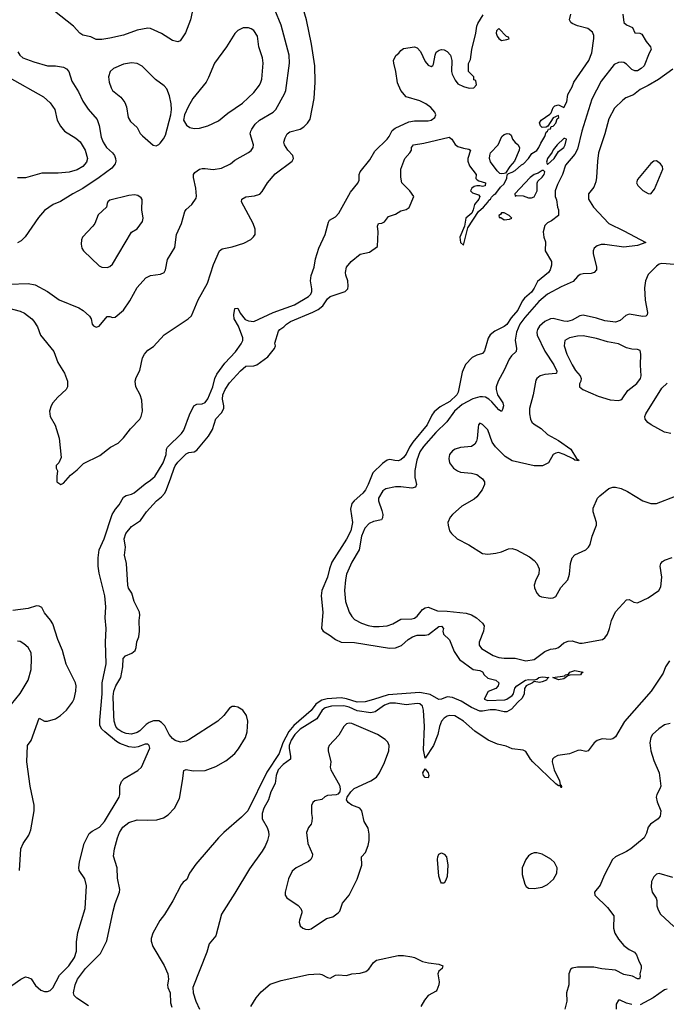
# Model space of a CAD drawing. Header units: inches. Extents: x 1245430 to 1420861, y 606325 to 671315.
# Tile 133 of 256: x 1324167 to 1328923, y 636126 to 643370. Entities that reach past the tile are written whole.
import ezdxf

# ---------------------------------------------------------------- set-up
doc = ezdxf.new("R2010")
doc.units = ezdxf.units.IN
doc.header["$MEASUREMENT"] = 0
doc.layers.add('B3623', color=7, linetype='Continuous')
doc.layers.add('B3624', color=7, linetype='Continuous')

msp = doc.modelspace()

# ---------------------------------------------------------------- linework, layer by layer
at = {"layer": 'B3623', "color": 5}
for points, elevation in [([(1324110, 636263), (1324174, 636310), (1324210, 636327.7), (1324230, 636323.8), (1324250, 636312.2), (1324283.4, 636263.4), (1324321.6, 636230), (1324350, 636219), (1324370, 636219.6), (1324390, 636226.9), (1324410, 636246), (1324460.3, 636339.7), (1324528.9, 636410), (1324569.6, 636470), (1324584.4, 636515.6), (1324584.7, 636584.7), (1324593.9, 636653.9), (1324647.8, 636830), (1324658.3, 636998.3), (1324644.7, 637050), (1324603.1, 637110), (1324600.8, 637130), (1324605.8, 637174.2), (1324641.5, 637310), (1324678.5, 637381.5), (1324699.3, 637400.7), (1324753.3, 637430), (1324791.6, 637470), (1324898.3, 637650), (1324903.1, 637670), (1324903.1, 637730), (1324915.4, 637764.6), (1324934, 637786), (1325034.6, 637845.4), (1325062.4, 637870), (1325123.1, 638010), (1325119.7, 638030), (1325110, 638040.5), (1325090, 638040.3), (1325038.9, 638021.1), (1325010, 638016.1), (1324970, 638021.2), (1324904, 638044), (1324878.7, 638058.7), (1324792.5, 638130), (1324770.3, 638150.3), (1324756.3, 638176.3), (1324755.9, 638215.9), (1324772.1, 638410), (1324772.7, 638490), (1324801.5, 638630), (1324796.7, 638790), (1324801.5, 638890), (1324796.2, 638970), (1324799.4, 639050), (1324791.7, 639130), (1324750, 639297.6), (1324743.1, 639350), (1324742.8, 639410), (1324750.9, 639470), (1324788.4, 639551.6), (1324847.8, 639730), (1324871.1, 639768.9), (1324898.9, 639801.1), (1324930, 639857.7), (1324950, 639868.5), (1324990, 639879.1), (1325008.6, 639890), (1325090, 639955.6), (1325130, 639981.7), (1325149.3, 640000)], 780), ([(1324439.6, 640000), (1324441, 639970), (1324470, 639951), (1324490, 639961), (1324523.9, 640000)], 820), ([(1324673.9, 636113.9), (1324586.9, 636170), (1324567.6, 636190), (1324562, 636210), (1324574.6, 636270), (1324590.9, 636310), (1324651.9, 636390), (1324761, 636499), (1324806.7, 636593.3), (1324853.4, 636810), (1324870, 636868.2), (1324901.1, 636950), (1324902.6, 636970), (1324886.6, 637053.4), (1324882.4, 637130), (1324856.6, 637216.6), (1324863.6, 637270), (1324885.1, 637350), (1324901.3, 637390), (1324926.3, 637430), (1324970, 637462.4), (1325030, 637483.7), (1325110, 637480.7), (1325176.2, 637483.8), (1325223.2, 637496.8), (1325259.1, 637520.9), (1325304.5, 637570), (1325341.2, 637638.8), (1325365.1, 637770), (1325374, 637846), (1325390, 637853.4), (1325442.9, 637842.9), (1325530, 637844.9), (1325610, 637875.8), (1325682.3, 637917.7), (1325717, 637943), (1325748.5, 637971.5), (1325775.7, 638004.3), (1325827.6, 638090), (1325838.9, 638130), (1325844.4, 638210), (1325834.8, 638250), (1325807.3, 638290), (1325772.2, 638312.2), (1325750, 638317.8), (1325730, 638317.1), (1325710, 638305.1), (1325667.3, 638250), (1325623.6, 638210), (1325410, 638071.6), (1325390, 638062.2), (1325350, 638055.7), (1325310, 638065.8), (1325290, 638081.5), (1325266.7, 638110), (1325234.2, 638174.2), (1325210, 638200.3), (1325190, 638210.7), (1325150.7, 638210.7), (1325120.1, 638199.9), (1325096.4, 638183.6), (1325050, 638138.4), (1325030, 638126), (1324990, 638113.8), (1324950, 638117.3), (1324916.9, 638130), (1324887.9, 638150), (1324873.7, 638170), (1324862.7, 638210), (1324859.7, 638250), (1324853, 638390), (1324858.7, 638430), (1324873.6, 638470), (1324911.5, 638530), (1324925.6, 638610), (1324927.3, 638670), (1324945.2, 638690), (1324991.3, 638708.7), (1325016.4, 638730), (1325023.9, 638750), (1325027.5, 638792.5), (1325044, 638830), (1325048.7, 638870), (1325045.2, 638950), (1325051.3, 638990), (1325047.8, 639010), (1325008.5, 639088.5), (1324991.5, 639150), (1324967.4, 639187.4), (1324961.1, 639210), (1324952.1, 639370), (1324936.4, 639430), (1324944, 639490), (1324935.6, 639550), (1324948, 639590), (1324990, 639642), (1325054.5, 639685.5), (1325099.6, 639750), (1325174, 639830), (1325210, 639858.7), (1325233.8, 639886.2), (1325247.4, 639912.6), (1325277.8, 640000)], 760), ([(1326750.3, 640000), (1326730.8, 639950), (1326709.1, 639910), (1326690, 639885.4), (1326626, 639830), (1326610.3, 639809.7), (1326600.3, 639770), (1326615.2, 639670), (1326602, 639610), (1326570, 639548), (1326461.5, 639378.5), (1326444.2, 639330), (1326430, 639269), (1326388.7, 639170), (1326383.1, 639130), (1326397.1, 639010), (1326386, 638890), (1326398, 638870), (1326450, 638840.5), (1326490.7, 638810), (1326530, 638790.4), (1326630, 638786.7), (1326885.9, 638745.9), (1326930, 638748.2), (1326974.9, 638765.1), (1327023.6, 638810), (1327056, 638830), (1327090, 638841.5), (1327150, 638842.6), (1327172.7, 638847.3), (1327250, 638905.5), (1327270, 638906.8), (1327284, 638890), (1327279.1, 638870), (1327284.9, 638850), (1327328.2, 638808.2), (1327362.5, 638722.5), (1327402.5, 638662.5), (1327502, 638590), (1327550, 638582), (1327570, 638572), (1327582, 638550), (1327610, 638524.7), (1327670, 638511), (1327690.5, 638490.5), (1327686, 638470), (1327670, 638449), (1327611.6, 638428.4), (1327582, 638370), (1327610, 638360.7), (1327735.2, 638364.8), (1327750, 638370.3), (1327790, 638398.7), (1327798, 638410), (1327808.8, 638451.2), (1327824.2, 638470), (1327887.6, 638510), (1327910, 638516.1), (1327950, 638513.7), (1327970, 638518.4), (1327984.5, 638530), (1328010, 638534.8), (1328058, 638530), (1328050, 638525.2), (1328042.4, 638510), (1328010, 638497.2), (1327990, 638492.8), (1327950, 638501.2), (1327938.8, 638490), (1327892.7, 638470), (1327880.4, 638450), (1327876.4, 638410), (1327861.6, 638378.4), (1327830, 638349.6), (1327783.8, 638296.2), (1327750, 638278.5), (1327730, 638277.8), (1327667.2, 638292.8), (1327627.7, 638292.3), (1327570, 638281.7), (1327550, 638283.4), (1327490, 638308.5), (1327415, 638355), (1327350, 638382.9), (1327310, 638387.4), (1327270, 638371.1), (1327250, 638367.8), (1327185.4, 638405.4), (1327110, 638420.4), (1326876.1, 638403.9), (1326770, 638367.5), (1326708.5, 638351.5), (1326650, 638349.9), (1326570, 638374.4), (1326530, 638380.1), (1326427.8, 638372.2), (1326390, 638362.7), (1326368.3, 638351.7), (1326345.9, 638334.1), (1326310, 638286.8), (1326182.1, 638177.9), (1326146, 638134), (1326103, 638050), (1326076.3, 637970), (1325985.5, 637834.5), (1325843.5, 637550), (1325798.5, 637501.5), (1325669.1, 637390.9), (1325629.6, 637350.4), (1325463.1, 637156.9), (1325416.4, 637090), (1325395.4, 637044.6), (1325370, 637025), (1325354, 637006), (1325292.8, 636887.2), (1325232.8, 636787.2), (1325197.6, 636742.4), (1325147.1, 636650), (1325134.8, 636610), (1325134.6, 636590), (1325146.6, 636550), (1325230.5, 636410.5), (1325256.8, 636350), (1325260.2, 636310), (1325254, 636270), (1325256.5, 636250), (1325272.7, 636210), (1325276.7, 636136.7), (1325285.5, 636105.5)], 760), ([(1327074.2, 640000), (1327074.4, 639994.4), (1327084.1, 639950), (1327078.7, 639930), (1327050, 639924), (1326970, 639934.1), (1326930, 639933.6), (1326860.7, 639919.3), (1326836.9, 639903.1), (1326806.5, 639850), (1326804.9, 639830), (1326830, 639758.8), (1326836.5, 639730), (1326836, 639704), (1326828, 639690), (1326770, 639677.4), (1326736.3, 639663.7), (1326704.8, 639630), (1326681.7, 639570), (1326662.6, 639470), (1326610, 639379.7), (1326570.7, 639290), (1326562.3, 639250), (1326555.3, 639170), (1326562.8, 639090), (1326590, 639010.3), (1326610, 638978), (1326630, 638957.7), (1326680.3, 638930), (1326730, 638913.6), (1326770, 638906), (1326810, 638905), (1326870, 638911.1), (1326910, 638926.2), (1326970, 638959.2), (1327050, 638961.8), (1327070, 638967.2), (1327090, 638982), (1327130, 639030.1), (1327150, 639043.2), (1327170, 639047.4), (1327240.9, 639020.9), (1327310, 639019.5), (1327450, 639004.3), (1327490, 638991.9), (1327526.9, 638970), (1327570.9, 638930), (1327583.2, 638910), (1327577.5, 638870), (1327546.6, 638790), (1327547.3, 638767.3), (1327562.9, 638742.9), (1327650, 638692), (1327690, 638678.5), (1327730, 638672.9), (1327810, 638673), (1327890, 638652.5), (1327950, 638663.6), (1328030, 638722.6), (1328070, 638739.5), (1328110, 638743.1), (1328130, 638752), (1328170, 638784.4), (1328201.7, 638798.3), (1328230, 638800.4), (1328284.1, 638784.1), (1328303.5, 638783.5), (1328453.7, 638810), (1328470, 638821.1), (1328490, 638850.3), (1328505.9, 638890), (1328520.5, 638950), (1328550, 639013), (1328630, 639102), (1328650, 639104.4), (1328684.4, 639084.4), (1328710, 639080.1), (1328790, 639117.3), (1328868.6, 639171.4), (1328881.4, 639198.6), (1328889.5, 639269.4), (1328877.4, 639350), (1328882.3, 639370), (1328895, 639385), (1328910, 639394.8), (1328966.6, 639413.4)], 780), ([(1327560.5, 640000), (1327571.7, 639991.7), (1327585.2, 639970), (1327586.3, 639950), (1327567.8, 639910), (1327530, 639860.2), (1327510, 639843.2), (1327419.7, 639790), (1327350.3, 639730), (1327333.1, 639710), (1327316.9, 639670), (1327317.8, 639650), (1327329.1, 639610), (1327342.3, 639590), (1327383.8, 639550), (1327470, 639505.2), (1327570, 639442.3), (1327610, 639437.1), (1327670, 639445.3), (1327710, 639455), (1327763.1, 639476.9), (1327790, 639479.2), (1327820.3, 639470), (1327917.4, 639417.4), (1327951.6, 639391.6), (1327969.2, 639370), (1327986.5, 639330), (1327986, 639290), (1327963, 639250), (1327950.4, 639210), (1327952.7, 639190), (1327970.3, 639150.3), (1327986.8, 639130), (1328003.9, 639123.9), (1328070, 639114.9), (1328090, 639116.9), (1328110, 639127.4), (1328147.9, 639192), (1328198.9, 639250), (1328211, 639290), (1328217.8, 639370), (1328230.8, 639410), (1328250, 639432.9), (1328331.3, 639470), (1328350.6, 639489.4), (1328361.5, 639510), (1328378.2, 639570), (1328408.7, 639651.3), (1328409.7, 639670.3), (1328384.1, 639750), (1328384.2, 639775.8), (1328417.7, 639850), (1328433.1, 639866.9), (1328500.3, 639919.7), (1328529.8, 639930.2), (1328550, 639930.2), (1328590, 639919.7), (1328638.4, 639898.4), (1328750, 639829.2), (1328809.6, 639810.4), (1328850, 639810.4), (1328990, 639864.7)], 820), ([(1324164.8, 637110), (1324176, 637270), (1324191.1, 637310), (1324233.3, 637370), (1324249.8, 637410), (1324272.4, 637550), (1324272.1, 637590), (1324244.5, 637730), (1324218.7, 637910), (1324224.5, 638030), (1324250, 638066.8), (1324310, 638230.8), (1324348.1, 638208.1), (1324370, 638208.2), (1324430, 638227.4), (1324467.3, 638250), (1324510, 638290.3), (1324555.8, 638350), (1324566.8, 638373.2), (1324580.5, 638430), (1324581.7, 638470), (1324576, 638490), (1324507.5, 638627.5), (1324482.3, 638730), (1324448.2, 638810), (1324410, 638924), (1324393.1, 638953.1), (1324350, 639005.2), (1324330, 639045.2), (1324310, 639055.1), (1324290, 639057.6), (1324230, 639038.7), (1324116.4, 639023.6)], 820), ([(1324105.7, 638334.3), (1324170, 638413.7), (1324230, 638510.4), (1324249.9, 638590), (1324253.1, 638670), (1324250, 638712), (1324230, 638751.2), (1324197.9, 638777.9), (1324170, 638794), (1324150, 638798.2)], 840), ([(1328946.6, 638653.4), (1328916.3, 638610), (1328898.5, 638561.5), (1328810.2, 638430), (1328614.1, 638205.9), (1328550, 638094.8), (1328530, 638079), (1328510, 638073.5), (1328450, 638078.2), (1328413.2, 638066.8), (1328391.8, 638050), (1328348.5, 637991.5), (1328330, 637986.2), (1328290, 637996.2), (1328272, 637992), (1328210, 637968.6), (1328124.8, 637955.2), (1328097.6, 637942.4), (1328085.3, 637930), (1328084, 637910), (1328099, 637850), (1328137.1, 637770), (1328142.8, 637742.8), (1328150, 637737.3), (1328153, 637727), (1328150, 637719), (1328147.1, 637727.1), (1328135.5, 637735.5), (1328130, 637733.3), (1328110, 637749), (1327942, 637910), (1327923.7, 637930), (1327890, 637985.1), (1327870, 637996.2), (1327790, 638004.5), (1327745.8, 638025.8), (1327681, 638041), (1327613.2, 638070), (1327515.3, 638135.3), (1327430, 638208.6), (1327367.9, 638247.9), (1327330, 638251.6), (1327310, 638246.1), (1327288.6, 638231.4), (1327270.1, 638210), (1327255.1, 638170), (1327242.3, 638110), (1327210.9, 638029.1), (1327150, 637937.2), (1327138, 637998), (1327143.7, 638170), (1327136.7, 638290), (1327130, 638319.1), (1327110, 638336.9), (1327090, 638339.2), (1327010.1, 638329.9), (1326930, 638341.7), (1326890, 638341.1), (1326850, 638326), (1326782.2, 638277.8), (1326750.4, 638269.6), (1326650, 638284.7), (1326590, 638312.3), (1326550, 638321.8), (1326461, 638319), (1326412.5, 638307.5), (1326390.3, 638289.7), (1326353, 638227), (1326230, 638150.2), (1326189.4, 638110), (1326163, 638070), (1326148.7, 638030), (1326147.7, 638010), (1326159.3, 637950), (1326157.5, 637930), (1326104.1, 637890), (1326068.7, 637850), (1326053.5, 637810), (1326046.9, 637750), (1326015, 637690), (1325995.6, 637630), (1325963.3, 637570), (1325949.5, 637530), (1325950.1, 637490), (1325986.3, 637426.3), (1325997.3, 637397.3), (1325998.8, 637370), (1325989.2, 637330), (1325972.3, 637290), (1325950, 637253.1), (1325856.3, 637123.7), (1325750, 636943.6), (1325651.5, 636790), (1325610, 636630.8), (1325561.5, 636570), (1325542.4, 636510), (1325440.8, 636250), (1325442.2, 636210), (1325462.7, 636150), (1325489.3, 636090)], 780), ([(1328950, 638191.2), (1328910, 638180.9), (1328867.5, 638152.5), (1328821.7, 638110), (1328810, 638087.8), (1328801.5, 638050), (1328810, 637990.6), (1328830, 637919.3), (1328869.3, 637830), (1328873.8, 637810), (1328882, 637730), (1328875.6, 637710), (1328852.6, 637670), (1328848.9, 637650), (1328855.9, 637615.9), (1328882, 637550), (1328878, 637510), (1328862.4, 637490), (1328806.7, 637450), (1328789, 637430), (1328776.2, 637383.8), (1328758.8, 637350), (1328661.6, 637270), (1328630, 637249.8), (1328548.5, 637211.5), (1328526.4, 637190), (1328465.5, 637074.5), (1328436.7, 637003.3), (1328394, 636950), (1328397.3, 636930), (1328490, 636837.3), (1328535.6, 636775.6), (1328534.2, 636685.8), (1328544.7, 636650), (1328570, 636604.2), (1328610, 636559.1), (1328650, 636530.2), (1328689.4, 636509.4), (1328704.4, 636490), (1328717.5, 636450), (1328737.5, 636410), (1328738.4, 636390), (1328728.5, 636350), (1328730.3, 636329.7), (1328726, 636314), (1328710, 636312.3), (1328673.6, 636333.6), (1328610, 636344.8), (1328550, 636376.2), (1328447.8, 636387.8), (1328390, 636399.8), (1328270, 636399.5), (1328229.4, 636390.6), (1328218, 636382), (1328206.7, 636350), (1328205.3, 636270), (1328187.6, 636210), (1328191.8, 636150), (1328176.2, 636090)], 820), ([(1328970, 637059.7), (1328870, 637089.2), (1328850, 637084), (1328830, 637064), (1328813.4, 637030), (1328812.5, 636987.5), (1328819.5, 636950), (1328846.9, 636906.9), (1328852.7, 636890), (1328853.4, 636850), (1328862, 636822), (1328879.1, 636790), (1328979, 636699)], 840), ([(1325866.7, 636110), (1325906, 636174), (1325942.9, 636217.1), (1326010, 636274.8), (1326090, 636300.4), (1326290, 636344), (1326370, 636348.8), (1326390, 636344.4), (1326430, 636323.2), (1326450, 636317.7), (1326490, 636339.3), (1326510, 636342.6), (1326570, 636337.2), (1326610.3, 636350.3), (1326670, 636354), (1326711.7, 636368.3), (1326735.5, 636384.5), (1326770, 636434), (1326790, 636450.7), (1326950, 636486), (1326990, 636486), (1327050, 636476), (1327070.7, 636470.7), (1327130, 636441), (1327174, 636430), (1327250, 636420.7), (1327278, 636410), (1327274.8, 636390), (1327250.7, 636370), (1327242.8, 636350), (1327253, 636290), (1327250.4, 636270), (1327234.9, 636230), (1327230, 636222), (1327170.4, 636189.6), (1327143.4, 636156.6), (1327116.3, 636110)], 780), ([(1328930, 636237.3), (1328910, 636231.2), (1328826.8, 636173.2), (1328730, 636123)], 840), ([(1328670, 636124.2), (1328630, 636135.1), (1328584, 636156), (1328570, 636155.3), (1328553.7, 636126.3), (1328553, 636090)], 840)]:
    msp.add_lwpolyline(points, dxfattribs=dict(at, elevation=elevation))
for points, elevation in [([(1328130, 638513.7), (1328088, 638530), (1328177, 638543), (1328179.3, 638550), (1328204.1, 638555.9), (1328213.2, 638570), (1328250, 638582), (1328311, 638570), (1328298, 638562), (1328291.3, 638550), (1328213.7, 638546.3), (1328198.5, 638541.5), (1328170, 638521.3)], 760), ([(1326590, 638195), (1326570.4, 638190), (1326550, 638170.8), (1326514.6, 638105.4), (1326443.6, 638030), (1326435.2, 638010), (1326435.9, 637990), (1326455.9, 637910), (1326450.2, 637870), (1326454, 637850), (1326518.2, 637738.2), (1326523.8, 637710), (1326520.9, 637690), (1326507.6, 637672.4), (1326494.1, 637665.9), (1326430, 637661.6), (1326410, 637652.3), (1326388.3, 637631.7), (1326338, 637622), (1326322, 637610), (1326312.7, 637587.3), (1326312, 637530), (1326319.1, 637499.1), (1326316.4, 637470), (1326310.3, 637450), (1326290, 637427.6), (1326277.1, 637390), (1326286.5, 637310), (1326319.8, 637230), (1326319.1, 637210), (1326307.5, 637190), (1326290, 637176.3), (1326199.1, 637130), (1326170, 637105), (1326142.8, 637050), (1326118.7, 636950), (1326118.4, 636930), (1326130.5, 636910), (1326213.8, 636853.8), (1326234.6, 636830), (1326242.6, 636810), (1326242.3, 636797.7), (1326224.1, 636744.1), (1326222.4, 636730), (1326230, 636704), (1326250, 636686), (1326270, 636678.4), (1326290, 636675.3), (1326310, 636680.3), (1326423, 636757), (1326470, 636770.3), (1326510, 636798.3), (1326520.4, 636810), (1326541.1, 636870), (1326589.8, 636930), (1326650, 637046), (1326683.4, 637150), (1326681.2, 637210), (1326710, 637243.1), (1326730, 637294), (1326736.8, 637330), (1326738, 637378), (1326730, 637422), (1326699.3, 637470), (1326682.9, 637550), (1326669.3, 637570), (1326610.8, 637590.8), (1326582, 637610), (1326571.6, 637630), (1326576.3, 637650), (1326602.3, 637690), (1326627.5, 637712.5), (1326750.3, 637770.3), (1326790, 637795.8), (1326812.9, 637830), (1326850, 637906), (1326880.9, 637990), (1326884, 638030), (1326874, 638054), (1326854.2, 638074.2), (1326798.8, 638110), (1326610, 638192.8)], 820), ([(1327170, 637792.3), (1327150, 637794), (1327136, 637810), (1327131.3, 637830), (1327150, 637858), (1327170.9, 637830), (1327175.2, 637810)], 780), ([(1327270, 637018), (1327264.7, 637024.7), (1327249.5, 637069.5), (1327239.3, 637190), (1327241.2, 637210), (1327249.5, 637230.5), (1327270, 637241), (1327290, 637231), (1327306.8, 637210), (1327316.4, 637150), (1327310, 637066), (1327302, 637038), (1327290, 637018)], 780), ([(1327970, 637241.3), (1327950, 637241.3), (1327930, 637233), (1327910, 637217.6), (1327888.4, 637191.6), (1327861.8, 637130), (1327862, 637082), (1327883, 637010), (1327892.5, 636992.5), (1327910, 636979.1), (1327950, 636978.4), (1328010, 636988.7), (1328050, 637006.7), (1328092.9, 637047.1), (1328117.2, 637090), (1328119.3, 637130), (1328099.8, 637170), (1328072.8, 637192.8), (1328010, 637229.7)], 820)]:
    msp.add_lwpolyline(points, close=True, dxfattribs=dict(at, elevation=elevation))
at = {"layer": 'B3624', "color": 5}
for points, elevation in [([(1325457.1, 643530), (1325423.8, 643370), (1325387.1, 643272.9), (1325346.4, 643213.6), (1325330, 643206.6), (1325290, 643216.9), (1325210, 643268.2), (1325130, 643305.1), (1325110, 643307.2), (1325030, 643293.7), (1324930, 643257.2), (1324830, 643234.4), (1324770, 643223.7), (1324730, 643225.6), (1324690, 643244.2), (1324630, 643255.4), (1324609.7, 643270), (1324561.4, 643321.4), (1324376.9, 643470)], 840), ([(1324523.9, 640000), (1324540.7, 640019.3), (1324590, 640057.3), (1324635.6, 640104.4), (1324755.4, 640164.6), (1324833.8, 640226.2), (1324890, 640254), (1324930, 640294.6), (1324980.9, 640359.1), (1325049.7, 640430), (1325060.4, 640450), (1325069.8, 640490), (1325065.1, 640570), (1325052.4, 640610), (1325020.4, 640670), (1325016.4, 640710), (1325023.5, 640736.5), (1325049.2, 640790), (1325070, 640882), (1325085.2, 640910), (1325110, 640938), (1325150, 640966), (1325230, 641050.5), (1325406, 641170), (1325430, 641190.7), (1325480.3, 641310), (1325547.9, 641432.1), (1325591.2, 641568.8), (1325637.2, 641670), (1325655.9, 641684.1), (1325730, 641699), (1325814.9, 641725.1), (1325866.5, 641753.5), (1325887.3, 641772.7), (1325897.6, 641790), (1325898.3, 641830), (1325883.1, 641870), (1325798.4, 642030), (1325800.9, 642050), (1325830, 642067.7), (1325894.2, 642074.2), (1325932.3, 642087.7), (1325950, 642104.9), (1325989.8, 642170), (1326044.8, 642235.2), (1326172, 642330), (1326179.5, 642350), (1326174.5, 642370), (1326138, 642410), (1326113.3, 642450), (1326109.6, 642470), (1326118.3, 642501.7), (1326134.5, 642530), (1326153.7, 642546.3), (1326230, 642565.5), (1326257.3, 642582.7), (1326284.7, 642610), (1326302.2, 642637.8), (1326331.9, 642790), (1326340.4, 642910), (1326336.8, 643030), (1326314.2, 643190), (1326276.8, 643370), (1326213.3, 643590)], 820), ([(1324090, 641425.2), (1324230, 641428), (1324280.2, 641420.2), (1324371.1, 641371.1), (1324456.3, 641310), (1324602.8, 641250), (1324634, 641230), (1324680.7, 641190), (1324693, 641170), (1324700.7, 641130), (1324710, 641118.8), (1324730, 641108.2), (1324750, 641114.9), (1324810, 641187.3), (1324830, 641187.3), (1324850, 641179.1), (1324870, 641180.5), (1324930, 641232.2), (1324977.4, 641302.6), (1325030, 641399.3), (1325094.5, 641470), (1325130, 641488.7), (1325203.2, 641496.8), (1325229.3, 641510.7), (1325239, 641530), (1325253.6, 641606.4), (1325307, 641693), (1325320.3, 641790), (1325357.3, 641870), (1325381.8, 641958.2), (1325390, 641972.7), (1325431.8, 642010), (1325463.9, 642056.1), (1325467.5, 642072.5), (1325463.1, 642130), (1325444, 642210), (1325445.1, 642230), (1325454.6, 642245.4), (1325489.3, 642270), (1325510, 642275.3), (1325530, 642276.5), (1325590, 642267.4), (1325650, 642277), (1325717.2, 642310), (1325750, 642335.5), (1325850, 642392.2), (1325870, 642408.5), (1325884.7, 642430), (1325885.7, 642450), (1325862.8, 642530), (1325865.8, 642550), (1325874.1, 642565.9), (1325899.7, 642600.3), (1325931.1, 642630), (1326030, 642689.2), (1326050.9, 642710), (1326114.6, 642825.4), (1326123.9, 642850), (1326150.9, 643050), (1326148.7, 643110), (1326090, 643329.4), (1326043.3, 643443.3)], 840), ([(1325149.3, 640000), (1325159.9, 640010), (1325221.5, 640110), (1325243.4, 640170), (1325246.7, 640210), (1325254.2, 640225.8), (1325355.6, 640324.4), (1325374.9, 640350), (1325416.1, 640463.9), (1325447.3, 640530), (1325470, 640541.5), (1325510, 640544), (1325530, 640554.7), (1325550, 640580.7), (1325586.3, 640670), (1325601.5, 640730), (1325617.4, 640762.6), (1325676.7, 640843.3), (1325754.2, 640925.8), (1325795.5, 640984.5), (1325807.1, 641010), (1325807.6, 641030), (1325775.5, 641115.5), (1325745.2, 641170), (1325741.8, 641198.2), (1325750, 641244.9), (1325770, 641247.3), (1325787.1, 641210), (1325825, 641165), (1325850, 641155), (1325890, 641150.7), (1326030, 641215.1), (1326187.2, 641272.8), (1326290, 641332.4), (1326307, 641350), (1326315.4, 641370), (1326316.4, 641390), (1326306.1, 641450), (1326310.9, 641489.1), (1326331.7, 641548.3), (1326343.6, 641610), (1326367.5, 641690), (1326412.4, 641790), (1326438.4, 641881.6), (1326445.9, 641894.1), (1326490, 641920.9), (1326513.6, 641946.4), (1326599.9, 642100.1), (1326653.2, 642166.8), (1326662.5, 642190), (1326664.8, 642230), (1326670.9, 642250), (1326741.1, 642338.9), (1326778, 642402), (1326868.8, 642490), (1326883.8, 642510), (1326905.8, 642554.2), (1326927.2, 642572.8), (1327030, 642619.1), (1327070, 642626), (1327170, 642625.2), (1327192.3, 642630), (1327221.3, 642650), (1327226.6, 642670), (1327221.1, 642690), (1327190, 642724.7), (1327154, 642750), (1327110, 642772.8), (1327010, 642803.6), (1326970, 642849.2), (1326945.4, 642905.4), (1326934.5, 642990), (1326919.5, 643050), (1326917, 643070), (1326934, 643106), (1326955.9, 643124.1), (1326970, 643144.7), (1326990, 643158), (1327070, 643170.4), (1327090, 643163.2), (1327115.8, 643135.7), (1327150, 643062.4), (1327170, 643034.9), (1327193.6, 643026.4), (1327206.6, 643033.4), (1327210, 643042), (1327222, 643110), (1327230, 643131.3), (1327252.9, 643147.1), (1327270, 643150.7), (1327290, 643147.3), (1327310, 643136.3), (1327334.8, 643110), (1327346, 643070), (1327342.8, 642990), (1327346.8, 642970), (1327370, 642924.7), (1327390, 642898), (1327430, 642878), (1327473.6, 642866.4), (1327506, 642870), (1327526, 642890), (1327522, 642922), (1327507.3, 642927.3), (1327506, 642950), (1327468.4, 642988.4), (1327467.3, 643047.3), (1327482, 643078), (1327492.7, 643150), (1327522, 643270), (1327530, 643322), (1327537.2, 643342.8), (1327574.6, 643405.4)], 780), ([(1325277.8, 640000), (1325302.2, 640070), (1325310, 640088.2), (1325330, 640114), (1325390, 640176.3), (1325410, 640186.8), (1325450, 640191.3), (1325470, 640202), (1325554.9, 640305.1), (1325585.9, 640354.1), (1325610, 640434.4), (1325650, 640477.3), (1325667.3, 640510), (1325667.6, 640530), (1325657.3, 640577.3), (1325660.7, 640610), (1325677.6, 640650), (1325710, 640698.4), (1325790, 640786.7), (1325830, 640822), (1325890, 640822.8), (1325910, 640830.8), (1325992.7, 640890), (1326042, 640950), (1326048.7, 640970), (1326044, 640990), (1326070, 641078), (1326079, 641090), (1326109.7, 641110.3), (1326129.3, 641130), (1326159.3, 641150), (1326322.5, 641217.5), (1326360.9, 641239.1), (1326395.8, 641264.2), (1326430, 641317.4), (1326450, 641334.6), (1326561.2, 641370), (1326579.3, 641390), (1326582.7, 641410), (1326579.3, 641450), (1326564.5, 641490), (1326562, 641510), (1326569.3, 641550), (1326605.2, 641590), (1326670, 641646), (1326740.2, 641659.8), (1326799, 641701), (1326804, 641810), (1326798, 641850), (1326806, 641870), (1326830, 641872), (1326850, 641882), (1326879, 641921), (1326930, 641938.8), (1326970, 641962.8), (1327010, 641974.8), (1327031.9, 641988.1), (1327065.2, 642070), (1327037.2, 642110), (1326978, 642170), (1326969.1, 642210.9), (1326969, 642270), (1326999, 642350), (1327035.3, 642390), (1327048.7, 642411.3), (1327049, 642430), (1327062.7, 642450), (1327138.3, 642461.7), (1327325.4, 642505.4), (1327344.7, 642490), (1327370, 642451.3), (1327390, 642438), (1327430, 642424.7), (1327470, 642418), (1327482, 642410), (1327462, 642350), (1327463, 642330), (1327476.1, 642296.1), (1327524.7, 642230), (1327522, 642202), (1327531.3, 642191.3), (1327543.6, 642183.6), (1327594, 642170), (1327590, 642148), (1327570, 642142), (1327550, 642148.7), (1327530, 642148.7), (1327510, 642142), (1327492, 642130), (1327482, 642110), (1327496.9, 642096.9), (1327542, 642082), (1327552, 642070), (1327544.7, 642050), (1327511, 642010), (1327502.8, 641970), (1327493, 641947), (1327447.7, 641910), (1327437.3, 641850), (1327404.9, 641770), (1327410, 641732), (1327430, 641712), (1327461.7, 641838.3), (1327541.7, 641958.3), (1327578.9, 641990), (1327612.6, 642030), (1327616.9, 642043.1), (1327630, 642050.8), (1327636.4, 642063.6), (1327656.4, 642083.6), (1327670, 642090.7), (1327702, 642138), (1327730, 642162), (1327750, 642204.7), (1327751.9, 642228.1), (1327760.9, 642239.1), (1327790, 642247.7), (1327810, 642260.3), (1327857.8, 642302.2), (1327872.4, 642310), (1327910, 642348.8), (1327934.8, 642385.2), (1327970, 642408), (1327986.3, 642430), (1327999.4, 642460.6), (1328029.4, 642510), (1328038, 642542), (1328048, 642550), (1328055.3, 642564.7), (1328070, 642566.8), (1328076.5, 642583.5), (1328090, 642588), (1328109.2, 642610), (1328120.1, 642639.9), (1328132.7, 642650), (1328130, 642666), (1328090, 642648), (1328052, 642588), (1328039.6, 642580.4), (1328010, 642578), (1327998, 642590), (1327989.1, 642610.9), (1328002, 642630), (1328065.2, 642674.8), (1328074.6, 642685.4), (1328090, 642724.7), (1328102.9, 642737.1), (1328130, 642742.8), (1328170, 642724.7), (1328190, 642766.8), (1328199.3, 642820.7), (1328230, 642877.3), (1328242, 642910), (1328352.5, 643070), (1328374.8, 643125.2), (1328390.7, 643230.7), (1328390, 643254), (1328379.6, 643279.6), (1328344.6, 643304.6), (1328270, 643324.4), (1328230, 643342), (1328219.6, 643350), (1328209.6, 643370), (1328219.3, 643410)], 760), ([(1328604, 643410), (1328611.3, 643350), (1328630, 643331.3), (1328673.2, 643313.2), (1328690, 643274), (1328728.7, 643271.3), (1328742.8, 643262.8), (1328774.8, 643210), (1328806, 643170), (1328812, 643150), (1328796.8, 643123.2), (1328759.2, 643030), (1328738.9, 643010), (1328710, 642995.1), (1328690, 642994.8), (1328670, 643003.5), (1328630, 643043.5), (1328610, 643055.1), (1328590, 643058), (1328570, 643054.7), (1328539.7, 643040.3), (1328443.2, 642916.8), (1328374.8, 642785.2), (1328300.7, 642550), (1328270, 642418), (1328250, 642379.7), (1328181.3, 642298.7), (1328159.6, 642230), (1328122.2, 642157.8), (1328106, 642110), (1328106.4, 642070), (1328115.2, 642044.8), (1328122.8, 641990), (1328130.8, 641970), (1328130.8, 641930), (1328078, 641890), (1328050, 641875.3), (1328030, 641855.3), (1328016, 641810), (1328021, 641770), (1328034.8, 641734.8), (1328032.7, 641670), (1328077.1, 641590), (1328077.1, 641562.9), (1328067.3, 641530), (1328055.5, 641510), (1327976.2, 641443.8), (1327950, 641394), (1327930, 641366.6), (1327878.6, 641321.4), (1327862, 641298), (1327830, 641233.6), (1327782.7, 641177.3), (1327750, 641127.6), (1327730, 641112.7), (1327662, 641078), (1327627.7, 641052.3), (1327612.8, 641027.2), (1327585.2, 640934.8), (1327570, 640914), (1327530, 640902.7), (1327495.5, 640884.5), (1327446, 640834), (1327422, 640778), (1327392.2, 640630), (1327381.3, 640610), (1327330, 640561), (1327259, 640521), (1327216.1, 640483.9), (1327198.8, 640461.2), (1327163.2, 640390), (1327058.9, 640261.1), (1327034.9, 640225.1), (1327010, 640173.3), (1326990, 640147.8), (1326970, 640131.8), (1326950, 640125.6), (1326926.2, 640126.2), (1326890, 640135.1), (1326870, 640129.5), (1326834.4, 640105.6), (1326764.2, 640035.8), (1326750.3, 640000)], 760), ([(1324153.2, 643133.2), (1324168.4, 643108.4), (1324188.9, 643090), (1324270, 643059.2), (1324370, 643031.8), (1324430, 643031.5), (1324490, 643020.3), (1324510, 643008.5), (1324527, 642990), (1324550, 642917.3), (1324600.4, 642840.4), (1324630.2, 642770), (1324670, 642712), (1324735.3, 642635.3), (1324752.4, 642592.4), (1324766.6, 642506.6), (1324780.2, 642470), (1324804.7, 642430), (1324850.1, 642390.1), (1324864.7, 642370), (1324872.3, 642350), (1324873.4, 642330), (1324867.9, 642310), (1324843.2, 642276.8), (1324751.5, 642208.5), (1324630, 642127.7), (1324556.4, 642090), (1324466.8, 642033.2), (1324414, 642010), (1324350, 641966.6), (1324305.1, 641914.9), (1324206.8, 641773.2), (1324176.8, 641743.2), (1324151, 641729)], 840), ([(1324090, 642945.8), (1324342, 642802), (1324390, 642759.5), (1324424.6, 642710), (1324442.3, 642630), (1324465.6, 642585.6), (1324497, 642550), (1324578.5, 642498.5), (1324611.2, 642471.2), (1324648.6, 642410), (1324666.4, 642350), (1324658.5, 642321.5), (1324630, 642289.8), (1324590, 642266.3), (1324530, 642249), (1324450, 642239.8), (1324330, 642241), (1324210, 642205.5), (1324150, 642205.6)], 820), ([(1328970, 643006.8), (1328865.8, 642930), (1328790, 642885.4), (1328730, 642856.5), (1328682, 642818), (1328625.8, 642794.2), (1328602.6, 642777.4), (1328541.6, 642718.4), (1328499.4, 642640.6), (1328470, 642529.4), (1328425, 642390), (1328416.8, 642330), (1328410.1, 642209.9), (1328403.7, 642176.3), (1328390, 642138), (1328350.6, 642090), (1328350.4, 642050), (1328387.2, 641990), (1328499, 641870), (1328610, 641817.7), (1328771, 641730), (1328710.8, 641710), (1328610, 641696), (1328470, 641717.2), (1328444, 641716), (1328413.8, 641706.2), (1328392.4, 641690), (1328384.2, 641670), (1328384.6, 641650), (1328410.3, 641550), (1328408.7, 641530), (1328392.7, 641510), (1328370, 641503.1), (1328310, 641500.9), (1328290, 641494.8), (1328270, 641479.7), (1328236.7, 641443.3), (1328150, 641405.8), (1328050, 641350.4), (1327984.3, 641295.7), (1327881.2, 641178.8), (1327845.8, 641130), (1327819.9, 641070), (1327812.2, 641012.2), (1327821.2, 640950), (1327817.8, 640930), (1327783, 640897), (1327767.5, 640872.5), (1327730, 640791.1), (1327685.4, 640710), (1327670.5, 640670), (1327670.1, 640650), (1327681.1, 640610), (1327720.1, 640550), (1327725.4, 640530), (1327718.9, 640501.1), (1327710, 640488.4), (1327690, 640498.9), (1327639.5, 640559.5), (1327618.2, 640578.2), (1327591.9, 640591.9), (1327570, 640596.3), (1327550, 640595.3), (1327499.4, 640580.6), (1327420.2, 640539.8), (1327364.4, 640490), (1327308.3, 640411.7), (1327226.7, 640333.3), (1327136.8, 640230), (1327109.6, 640190.4), (1327086.6, 640130), (1327072.2, 640052.2), (1327074.2, 640000)], 780), ([(1328982.7, 641570), (1328890, 641576), (1328869.7, 641570.3), (1328850, 641557), (1328790, 641494.2), (1328770.1, 641450), (1328763.4, 641396.6), (1328767.5, 641307.5), (1328785.1, 641214.9), (1328781.1, 641198.9), (1328771.2, 641188.8), (1328750, 641187.1), (1328650, 641203.1), (1328625.1, 641194.9), (1328583.5, 641156.5), (1328550, 641143.7), (1328470, 641153.8), (1328410, 641173.5), (1328310, 641196.8), (1328287.8, 641192.2), (1328230, 641158.9), (1328196, 641150), (1328170, 641151.5), (1328090, 641172.1), (1328070, 641169.3), (1328030, 641149.2), (1327990, 641114.1), (1327974.3, 641090), (1327969.5, 641070), (1327973, 641050), (1328030, 640931.3), (1328095.8, 640830), (1328116.3, 640783.7), (1328114.3, 640770), (1328110, 640767.4), (1328030, 640760.5), (1327993.7, 640750), (1327969.5, 640730.5), (1327962, 640718), (1327944.5, 640610), (1327915.5, 640510), (1327916.4, 640470), (1327923.9, 640430), (1327933.4, 640410), (1327950, 640393.4), (1328002.3, 640362.3), (1328050, 640317.5), (1328130, 640273.3), (1328221.3, 640210), (1328262.8, 640142.8), (1328279.1, 640130), (1328276.4, 640123.6), (1328250, 640128.2), (1328238.5, 640138.5), (1328171.6, 640171.6), (1328130, 640185.4), (1328110, 640182), (1328090.5, 640170), (1328055.8, 640110), (1328013.2, 640086.8), (1327950, 640086.8), (1327790, 640123.4), (1327736.4, 640156.4), (1327666.7, 640226.8), (1327642.9, 640262.9), (1327610, 640351.9), (1327570, 640392.6), (1327550, 640400.9), (1327542.4, 640390), (1327538.3, 640370), (1327532.3, 640287.7), (1327527.8, 640270), (1327513.7, 640246.3), (1327489.3, 640230.7), (1327410, 640221.8), (1327370, 640211.3), (1327350, 640198.8), (1327328.4, 640170), (1327322.6, 640142.6), (1327327.4, 640110), (1327358, 640070), (1327386.4, 640050), (1327410, 640041.2), (1327490, 640033.4), (1327530, 640022.8), (1327560.5, 640000)], 820), ([(1324010, 641267.6), (1324170, 641225), (1324202.6, 641210), (1324255.3, 641170), (1324271.8, 641151.8), (1324297.4, 641110), (1324320.4, 641050), (1324417, 640930), (1324447.6, 640847.6), (1324495.5, 640770), (1324518, 640710), (1324518, 640670), (1324507.7, 640650), (1324446.8, 640593.2), (1324410.4, 640550), (1324398.4, 640530), (1324386, 640490), (1324390.4, 640450.4), (1324426.6, 640386.6), (1324457.6, 640290), (1324470.5, 640150), (1324454.9, 640110), (1324434.8, 640090), (1324434, 640070), (1324444.9, 640050), (1324439.1, 640010), (1324439.6, 640000)], 820), ([(1328955.6, 640324.4), (1328910, 640335.3), (1328810.9, 640390), (1328787.6, 640407.6), (1328767.9, 640430), (1328763.8, 640450), (1328771.1, 640470), (1328890, 640658.4), (1328930, 640695.5)], 820)]:
    msp.add_lwpolyline(points, dxfattribs=dict(at, elevation=elevation))
for points, elevation in [([(1325850, 643309.7), (1325810, 643309.6), (1325770.7, 643290), (1325750, 643269.4), (1325687.4, 643170), (1325598.9, 643050), (1325556.2, 642943.8), (1325538, 642910), (1325439.5, 642790), (1325404.9, 642730), (1325379.5, 642670), (1325370.6, 642630.6), (1325393.7, 642593.7), (1325417.3, 642577.3), (1325450.5, 642570.5), (1325490, 642572.7), (1325550, 642588.9), (1325630, 642626), (1325697.8, 642682.2), (1325804.9, 642755.1), (1325890, 642834.9), (1325930, 642888.2), (1325941, 642910), (1325947.8, 642932.2), (1325957.3, 643050), (1325953.6, 643090), (1325926.8, 643170), (1325916.8, 643250), (1325890, 643289.6), (1325870, 643303.5)], 860), ([(1327690, 643306), (1327672.7, 643287.3), (1327672, 643270), (1327678, 643250), (1327690, 643232), (1327710, 643218), (1327750, 643224.7), (1327766, 643230), (1327762, 643242), (1327747.3, 643247.3)], 780), ([(1324990, 643052.6), (1324930, 643042.6), (1324857.3, 643010), (1324831.8, 642988.2), (1324819.5, 642950), (1324824.2, 642910), (1324838.9, 642870), (1324850.4, 642850), (1324910, 642799.5), (1324940.4, 642760.4), (1324952.9, 642730), (1324965.7, 642650), (1324980.8, 642620.8), (1325030, 642576.4), (1325053.6, 642533.6), (1325070, 642514.9), (1325148.1, 642448.1), (1325170, 642442.8), (1325190, 642450.8), (1325199.1, 642460.9), (1325225.4, 642494.6), (1325239.2, 642520.8), (1325279.2, 642670), (1325283.9, 642710), (1325281.7, 642750), (1325268.4, 642810), (1325250, 642860.9), (1325230, 642884.2), (1325165.6, 642930), (1325068.5, 643028.5), (1325030, 643048)], 860), ([(1327710, 642235.3), (1327698, 642238), (1327679, 642259), (1327630, 642324), (1327622.9, 642350), (1327623.7, 642370), (1327629.5, 642390.5), (1327685.1, 642450), (1327711.8, 642510), (1327730, 642526.4), (1327753, 642533), (1327770.5, 642530.5), (1327780.7, 642520.7), (1327791.3, 642490), (1327810, 642466), (1327830.7, 642450.7), (1327842.8, 642430), (1327840.7, 642410), (1327804.9, 642330), (1327770.6, 642290), (1327738.8, 642241.2), (1327730, 642239)], 760), ([(1328177.2, 642497.2), (1328170, 642495.1), (1328120.4, 642450), (1328090, 642413.6), (1328083.4, 642396.6), (1328047.8, 642350), (1328041.6, 642321.6), (1328050, 642304.7), (1328099, 642350), (1328130, 642401), (1328170, 642431), (1328179.5, 642450), (1328188, 642490)], 760), ([(1328850, 642332.2), (1328830, 642329.8), (1328810, 642312.2), (1328710, 642195.4), (1328702.7, 642170), (1328712.1, 642150), (1328750, 642113), (1328790, 642090.3), (1328810, 642088.8), (1328835.8, 642124.2), (1328898, 642270), (1328894.5, 642290), (1328879.7, 642310)], 820), ([(1328019.5, 642259.5), (1328010, 642259.5), (1327979.7, 642240.3), (1327950, 642230.8), (1327920.3, 642210), (1327808.7, 642088.7), (1327812, 642072), (1327822.7, 642077.3), (1327870, 642074), (1327910, 642058.8), (1327930, 642058.8), (1327950, 642066.8), (1327972.3, 642110), (1327972.9, 642167.1), (1327978, 642182), (1328010, 642210.8), (1328023.7, 642230), (1328029, 642250)], 760), ([(1325010, 642081.2), (1324970, 642076), (1324830, 642041.2), (1324816, 642030), (1324810, 642018), (1324806, 641990), (1324744.4, 641935.6), (1324718.9, 641870), (1324704.6, 641850), (1324628.7, 641770), (1324620.3, 641750), (1324618.7, 641718.7), (1324623.8, 641690), (1324635.5, 641670), (1324750, 641559.1), (1324770, 641548.2), (1324810, 641546.4), (1324830, 641553.4), (1324850, 641571.8), (1324990, 641807.3), (1325030, 641831.3), (1325070, 641884.7), (1325074.5, 641910), (1325065.2, 641970), (1325068.4, 642048.4), (1325060.4, 642060.4), (1325036.5, 642076.5)], 860), ([(1327730, 641948.7), (1327710, 641948), (1327704, 641936), (1327692, 641930), (1327694, 641914), (1327706, 641914), (1327730, 641898), (1327770, 641902), (1327786, 641910), (1327768, 641930)], 760), ([(1328310, 641044.4), (1328270, 641042.5), (1328210.8, 641030), (1328176.4, 641010), (1328170.3, 640970), (1328191.2, 640910), (1328231, 640830), (1328255.4, 640790), (1328288.4, 640750), (1328296.6, 640730), (1328295, 640710), (1328284.7, 640690), (1328283.5, 640670), (1328307.9, 640650), (1328421, 640601), (1328510, 640574.3), (1328570, 640568.5), (1328587.6, 640572.4), (1328598.5, 640581.5), (1328638.5, 640641.5), (1328706.4, 640693.6), (1328733.1, 640730), (1328737.2, 640750), (1328732.4, 640827.6), (1328735.6, 640910), (1328730, 640935.3), (1328710, 640943.7), (1328670, 640945.1), (1328630, 640955.6), (1328570, 640984.2), (1328490, 641000.2), (1328410, 641024.4)], 840)]:
    msp.add_lwpolyline(points, close=True, dxfattribs=dict(at, elevation=elevation))

doc.saveas('drawing.dxf')
